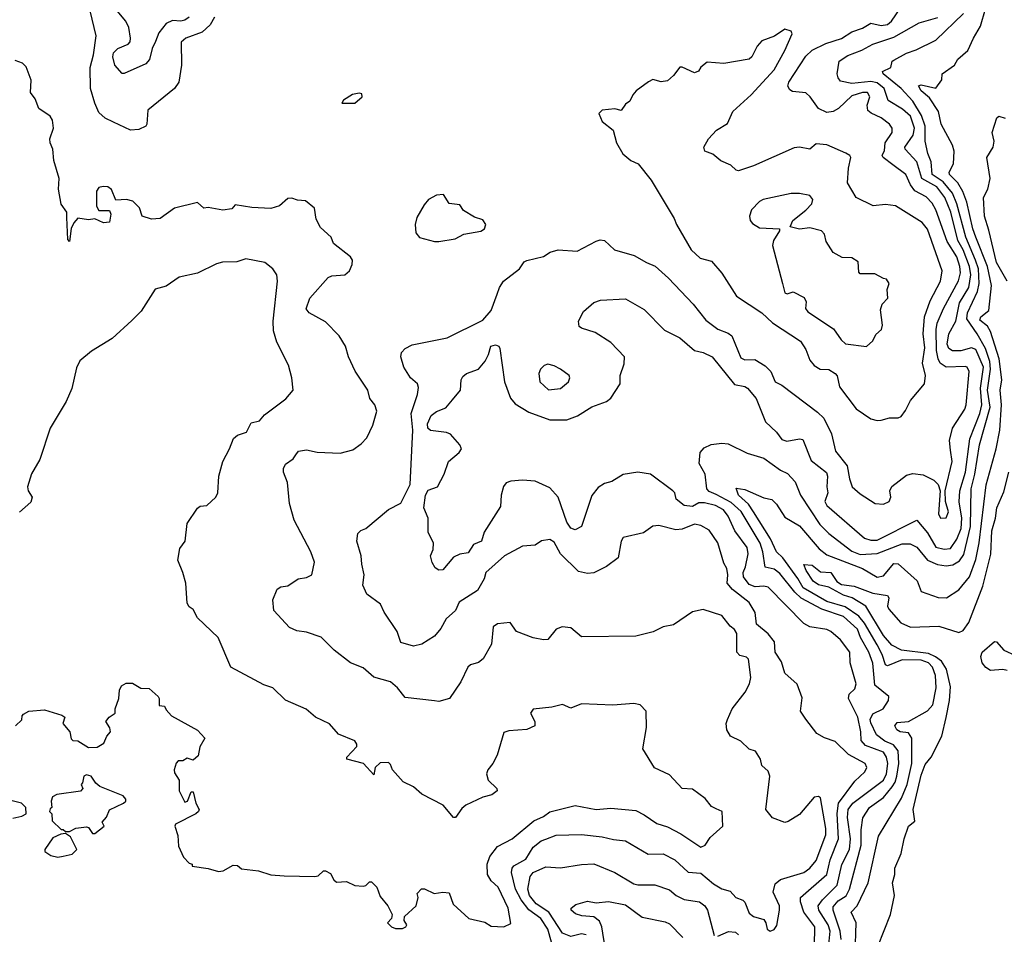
# Model space of a CAD drawing. Extents: x 1966327 to 2147849, y 395140 to 552178.
# Tile 164 of 256: x 2036657 to 2041352, y 491660 to 496023. Entities that reach past the tile are written whole.
import ezdxf

# ---------------------------------------------------------------- set-up
doc = ezdxf.new("R2010")
doc.units = 0

msp = doc.modelspace()

# ---------------------------------------------------------------- linework, layer by layer
at = {"layer": '0CON20XD'}
for points in [[(2037585.4, 496035), (2037565, 495998.2), (2037526.6, 495963.4), (2037449.5, 495935), (2037426.9, 495915), (2037428, 495805), (2037415.3, 495724.7), (2037395.9, 495694.1), (2037268.2, 495591.8), (2037263.6, 495525), (2037257.8, 495515), (2037225, 495498.9), (2037185, 495495.6), (2037104.2, 495534.2), (2037065, 495552.7), (2037035, 495580.6), (2037014.7, 495625), (2036994.2, 495695), (2036992.9, 495795), (2037009.2, 495855), (2037022.5, 495945), (2036993.3, 496065)], [(2037465.3, 496035), (2037445, 496019.7), (2037425, 496015.3), (2037385, 496018.9), (2037355, 496005.3), (2037319.9, 495960.1), (2037305, 495919.1), (2037288.4, 495885), (2037276.6, 495833.4), (2037258.4, 495811.6), (2037155, 495766.2), (2037145, 495766.7), (2037111.4, 495805), (2037101.1, 495845), (2037104.1, 495865), (2037125, 495885.4), (2037174.1, 495905.9), (2037183.3, 495916.7), (2037185.9, 495935), (2037177, 495985), (2037163, 496015), (2037114.1, 496074.1)], [(2040446.5, 491605), (2040447.5, 491695), (2040396.5, 491765), (2040379.3, 491815), (2040380, 491835), (2040505.6, 491945), (2040520.5, 492015), (2040560.5, 492115), (2040554.3, 492235.7), (2040560.7, 492285), (2040639.6, 492390.4), (2040686.9, 492435), (2040695.4, 492455), (2040688.5, 492475), (2040608.2, 492518.2), (2040545, 492579.4), (2040495, 492596.9), (2040458.1, 492618.1), (2040405.7, 492685.7), (2040380.5, 492725), (2040387.7, 492787.7), (2040363.2, 492853.2), (2040305, 492906.2), (2040289.1, 492959.1), (2040258.3, 493005), (2040255.5, 493055.5), (2040225, 493094), (2040170, 493140), (2040163.9, 493195), (2040135, 493242.7), (2040055, 493304), (2040030.4, 493335), (2040033.5, 493375), (2040028.6, 493405), (2040015, 493430), (2039985, 493527.5), (2039945, 493588.1), (2039905, 493609.2), (2039875, 493615.7), (2039815, 493592.7), (2039785, 493588.6), (2039705, 493610), (2039675, 493606.8), (2039631.2, 493575), (2039535, 493552.2), (2039524.7, 493535.3), (2039510.8, 493455), (2039455, 493414.4), (2039395, 493384.4), (2039365, 493381.1), (2039321.1, 493391.1), (2039235.5, 493475), (2039205, 493530), (2039185, 493542.5), (2039145, 493537.1), (2039114.2, 493515.8), (2039055, 493510.6), (2038968.6, 493465), (2038880, 493385), (2038871.1, 493355), (2038839.9, 493300.1), (2038752, 493245), (2038735.7, 493205), (2038690.9, 493165), (2038665, 493118.2), (2038635, 493082.5), (2038575, 493043.3), (2038535, 493034.5), (2038475, 493051.9), (2038456.9, 493105), (2038395, 493196.2), (2038377.5, 493235), (2038312.7, 493282.7), (2038292.5, 493325), (2038298.9, 493375), (2038287.8, 493425), (2038285.6, 493465), (2038264.2, 493535), (2038268.8, 493571.2), (2038284.2, 493585.8), (2038306.7, 493595), (2038415, 493686.7), (2038475, 493716.2), (2038518.9, 493805), (2038532.2, 494065), (2038523.1, 494145), (2038553.8, 494235), (2038558.3, 494268.3), (2038554.2, 494285), (2038520.8, 494315), (2038489.2, 494365), (2038474.2, 494415), (2038478, 494435), (2038495, 494454), (2038527.9, 494472.1), (2038695, 494505.5), (2038865, 494589.5), (2038905.6, 494635), (2038934.2, 494714.2), (2038944.3, 494745), (2038963.8, 494776.2), (2039040.6, 494835), (2039063, 494867), (2039075.4, 494874.6), (2039155, 494892.5), (2039186.9, 494913.1), (2039225, 494924.6), (2039315, 494918.1), (2039405, 494966.7), (2039425, 494972), (2039445, 494968.8), (2039492.5, 494925), (2039587.4, 494897.4), (2039645, 494864.2), (2039687.5, 494847.5), (2039750.3, 494790.3), (2039868.5, 494665), (2039928.8, 494588.8), (2039985, 494546.2), (2040035, 494528.2), (2040051.8, 494515), (2040095, 494410), (2040115, 494400), (2040162.1, 494402.1), (2040211.7, 494371.7), (2040237.7, 494345), (2040258.9, 494295), (2040290.8, 494279.2), (2040461, 494151), (2040491.8, 494121.8), (2040527.4, 494047.4), (2040547.1, 493965), (2040602.7, 493895), (2040612.7, 493832.7), (2040625.5, 493795), (2040665, 493761.1), (2040735.7, 493715.7), (2040775, 493711.9), (2040802.5, 493725), (2040810, 493745), (2040805.8, 493775), (2040815, 493796), (2040885, 493850), (2040915, 493858), (2040965, 493852), (2041016.2, 493826.2), (2041036, 493805), (2041046, 493775), (2041038.1, 493665), (2041046.7, 493645), (2041075, 493646.9), (2041085.8, 493675), (2041071.4, 493725), (2041070, 493775), (2041102.7, 493915), (2041095, 493970), (2041090.5, 494015), (2041104.7, 494075), (2041163, 494165), (2041170.2, 494185), (2041183.7, 494345), (2041175, 494364.7), (2041165, 494369.2), (2041075, 494365.5), (2041046.2, 494385), (2041035.4, 494405), (2041028, 494445), (2041026.3, 494545), (2041032, 494575), (2041061.9, 494645), (2041133.5, 494776.5), (2041141.9, 494815), (2041139.9, 494845), (2041125, 494892.2), (2041079.4, 494965), (2041025.7, 495115), (2041008.2, 495148.2), (2040978.4, 495178.4), (2040925, 495206.7), (2040904.7, 495234.7), (2040882.4, 495285), (2040820.3, 495330.3), (2040773.6, 495365), (2040769.1, 495375), (2040780.9, 495399.1), (2040782.8, 495435), (2040817.5, 495485), (2040817.6, 495505), (2040803.6, 495523.6), (2040765, 495554.1), (2040716.4, 495576.4), (2040700.2, 495590.2), (2040696.9, 495615), (2040710.4, 495655), (2040699.2, 495675), (2040675, 495676.2), (2040625, 495658.8), (2040561.7, 495598.3), (2040535, 495584.5), (2040505, 495580.5), (2040465, 495599.4), (2040425.6, 495655), (2040405, 495673.8), (2040340.9, 495680.9), (2040328.7, 495688.7), (2040320, 495705), (2040324.6, 495725), (2040405, 495848.5), (2040435, 495876.8), (2040500.2, 495909.8), (2040575, 495932.3), (2040625.2, 495964.8), (2040675, 495981.6), (2040715, 496006.2), (2040765, 495995.3), (2040795, 496000.5), (2040813.6, 496015), (2040855, 496076.2)], [(2040155.2, 493675), (2040131.8, 493711.8), (2040084.1, 493755), (2040072.7, 493787.3), (2040115, 493782), (2040205, 493741.8), (2040243.3, 493733.3), (2040265, 493711.6), (2040305, 493649.6), (2040375, 493608.5), (2040468.9, 493498.9), (2040505, 493470), (2040675, 493404.1), (2040745, 493363.8), (2040775, 493369.2), (2040825, 493428.2), (2040845, 493427.5), (2040936.3, 493346.3), (2040954.6, 493294.6), (2041036.6, 493266.6), (2041076, 493265), (2041135, 493302.5), (2041185.2, 493364.8), (2041215, 493447.5), (2041232.3, 493527.7), (2041265, 493804), (2041312.7, 493975), (2041330.6, 494065), (2041338.2, 494185), (2041331.3, 494255), (2041339.3, 494305), (2041327.7, 494405), (2041285.5, 494535.5), (2041270.8, 494560.8), (2041235, 494589.2), (2041240, 494605), (2041277.8, 494635), (2041289.8, 494755), (2041271.8, 494845), (2041215.9, 494985.9), (2041201.5, 495025), (2041172.3, 495152.3), (2041153.4, 495203.4), (2041130.3, 495245), (2041090, 495285), (2041088.1, 495295), (2041108.9, 495335), (2041112.6, 495395), (2041105, 495424.2), (2041050.4, 495525), (2041037.4, 495585), (2040995, 495650.3), (2040955, 495683.3), (2040942.5, 495707.5), (2040955, 495711.8), (2041025, 495695.8), (2041054.3, 495735.7), (2041055.7, 495765), (2041113.3, 495805), (2041130, 495835), (2041178.1, 495875), (2041204.7, 495935), (2041238.5, 495991.5), (2041262.6, 496075)], [(2041238, 494265), (2041252.9, 494365), (2041215, 494450), (2041195, 494457.8), (2041145, 494442.7), (2041105, 494443.8), (2041087.5, 494455), (2041079.3, 494475), (2041087.4, 494525), (2041121, 494585), (2041137.6, 494672.4), (2041182.1, 494745), (2041191.6, 494805), (2041185.6, 494845), (2041155, 494924.3), (2041130.2, 494970.2), (2041095.9, 495105), (2041068.6, 495175), (2041030.2, 495225), (2040959, 495265), (2040935.2, 495345), (2040878.4, 495405), (2040877.8, 495415), (2040917.7, 495472.3), (2040923.8, 495505), (2040905, 495562.2), (2040866.1, 495596.1), (2040797.1, 495637.1), (2040778.4, 495695), (2040745, 495722.3), (2040715, 495728.2), (2040625, 495717.9), (2040570, 495730), (2040558.8, 495745), (2040555.3, 495764.7), (2040563.5, 495825), (2040605, 495852.3), (2040672.9, 495877.1), (2040724.3, 495905.7), (2040825, 495939), (2040945, 496007.8), (2041035, 496033.3)], [(2041214.7, 494875), (2041167.4, 494985), (2041125.7, 495145), (2041104.7, 495194.7), (2041059.3, 495249.3), (2041007.7, 495285), (2041002.4, 495345), (2040986.3, 495385), (2040974, 495444), (2040975, 495514.2), (2040957.5, 495565), (2040915, 495633.6), (2040860, 495695), (2040774.5, 495765), (2040770.6, 495775), (2040810.8, 495795), (2040817.5, 495825), (2040825, 495830), (2040885, 495863.2), (2040931.2, 495878.8), (2041025, 495924.4), (2041157.1, 496052.9)], [(2040745, 494110.4), (2040765, 494112.5), (2040804.1, 494124.1), (2040845, 494122.9), (2040859.6, 494130.4), (2040881.1, 494158.9), (2040904.1, 494205.9), (2040970.8, 494285), (2040975.6, 494325), (2040961.5, 494385), (2040972.9, 494457.1), (2040964.8, 494525), (2040970.6, 494605), (2040998.7, 494681.3), (2041047.6, 494775), (2041055.3, 494825.3), (2040985, 495024), (2040960, 495055), (2040833.3, 495135), (2040785, 495141.4), (2040725.6, 495134.4), (2040646, 495175), (2040604.3, 495245), (2040607.9, 495315), (2040620.6, 495365), (2040615.5, 495375.5), (2040595.5, 495385.5), (2040506, 495426), (2040455, 495431.2), (2040424.3, 495405.7), (2040375, 495414.2), (2040348.9, 495411.1), (2040155, 495325.6), (2040085, 495302.5), (2040072.5, 495305), (2040048.3, 495328.3), (2039999.5, 495349.5), (2039961.3, 495381.3), (2039923.8, 495395), (2039918.8, 495415), (2039941.2, 495455), (2039978.8, 495495), (2040032.1, 495527.9), (2040056.7, 495585), (2040145.3, 495665), (2040255, 495783.9), (2040305, 495876.2), (2040340, 495955), (2040335, 495967.5), (2040305, 495977.5), (2040255.9, 495944.1), (2040195, 495921.2), (2040173.1, 495896.9), (2040147.5, 495845), (2040135, 495833.8), (2040015, 495813.8), (2039935, 495820), (2039904.1, 495795.9), (2039893, 495777), (2039875, 495770), (2039816.4, 495796.4), (2039805, 495796.2), (2039774.2, 495755.8), (2039745, 495731.2), (2039715, 495726.7), (2039675, 495737.5), (2039655, 495726.7), (2039597, 495683), (2039580, 495665), (2039566.4, 495633.6), (2039545, 495620), (2039525, 495590), (2039495, 495597.5), (2039435, 495591.2), (2039418.8, 495575), (2039435, 495536.7), (2039486, 495496), (2039502, 495435), (2039533.3, 495383.3), (2039571.4, 495351.4), (2039605.7, 495335.7), (2039668, 495258), (2039778.1, 495075), (2039789.4, 495045), (2039858.1, 494925), (2039901.4, 494885), (2039955, 494871.4), (2040005, 494813.1), (2040075, 494703.6), (2040195, 494624), (2040246.6, 494576.6), (2040379.1, 494489.1), (2040405, 494449.4), (2040425, 494399.4), (2040445, 494373.5), (2040473.8, 494355), (2040515, 494353.8), (2040545.6, 494335), (2040554.6, 494324.6), (2040565, 494272), (2040645, 494166.3), (2040715, 494118.5), (2040745, 494110.4)], [(2037973.3, 493946.7), (2037986.1, 493963.9), (2038025, 493970.6), (2038075, 493960), (2038185, 493955.6), (2038245, 493970.8), (2038285, 493999.2), (2038311.7, 494028.3), (2038341.1, 494088.9), (2038359.4, 494155), (2038351.1, 494185), (2038326.5, 494215), (2038316.7, 494255), (2038256.2, 494346.2), (2038225.4, 494415), (2038210.5, 494465), (2038181.1, 494515), (2038115, 494580.8), (2038036.7, 494625), (2038023, 494643), (2038040, 494695), (2038127.5, 494792.5), (2038145, 494801.5), (2038207.8, 494805), (2038229.6, 494825), (2038242.9, 494855), (2038243.3, 494875), (2038235, 494892), (2038153.8, 494955), (2038142.5, 494985), (2038091.2, 495031.2), (2038071.2, 495071.2), (2038063, 495123), (2038019.4, 495159.4), (2037982.3, 495162.3), (2037955, 495171.9), (2037935, 495169.4), (2037896.2, 495135), (2037855, 495121.4), (2037763.9, 495126.1), (2037685, 495140), (2037668.8, 495121.2), (2037625, 495114.2), (2037555, 495127.5), (2037535, 495124), (2037505, 495150), (2037395, 495124.4), (2037327.5, 495075), (2037285, 495071.1), (2037241.2, 495085), (2037228.1, 495125), (2037196.7, 495156.7), (2037165.7, 495164.3), (2037115, 495162.5), (2037095, 495213.3), (2037076.7, 495225), (2037055, 495227.8), (2037035, 495222), (2037023.1, 495205), (2037023.1, 495133.1), (2037035, 495112.5), (2037085, 495112.5), (2037091.2, 495095), (2037085, 495057.5), (2037057, 495053), (2037015, 495073.3), (2036985, 495068.8), (2036935, 495076.7), (2036915, 495053.8), (2036902.6, 495027.4), (2036895, 494964.3), (2036886.2, 494975), (2036881.2, 495078.8), (2036882.5, 495105), (2036855, 495143.3), (2036842.2, 495215), (2036845.7, 495265), (2036820.3, 495350.3), (2036815.7, 495405.7), (2036802.9, 495435), (2036801.4, 495455), (2036818.5, 495505), (2036813.4, 495543.4), (2036802.2, 495562.2), (2036748.3, 495598.3), (2036730.8, 495645), (2036709.2, 495675), (2036711.3, 495735), (2036688, 495798), (2036670.8, 495815), (2036635, 495827.8)], [(2038255, 495624), (2038290, 495655), (2038288.3, 495668.3), (2038275, 495672.5), (2038243.9, 495666.1), (2038201.7, 495638.3), (2038192.5, 495625), (2038255, 495624)], [(2041365, 494776.2), (2041315, 494864.5), (2041278.4, 495018.4), (2041256.4, 495085), (2041252.2, 495175), (2041272.5, 495215), (2041284.2, 495265), (2041268.8, 495365), (2041298.8, 495415), (2041303.6, 495443.6), (2041294.2, 495485), (2041316.1, 495553.9), (2041325, 495563.3), (2041355, 495553.3)], [(2038635, 494964.2), (2038655, 494964.3), (2038733, 494977), (2038775, 495000), (2038855, 495013.8), (2038872.5, 495025), (2038880, 495045), (2038865, 495067.5), (2038825, 495081.2), (2038772.7, 495112.7), (2038755, 495138.8), (2038705, 495146.4), (2038678.3, 495188.3), (2038644.2, 495185.8), (2038606.7, 495165), (2038585, 495140), (2038550.2, 495079.8), (2038541.9, 495045), (2038546.1, 495006.1), (2038563.9, 494983.9), (2038635, 494964.2)], [(2040695, 494463.3), (2040725, 494491.2), (2040738.8, 494521.2), (2040766.2, 494545), (2040770, 494565), (2040761.7, 494638.3), (2040768.8, 494665), (2040796, 494695), (2040793.8, 494735), (2040802.5, 494765), (2040790, 494785), (2040775, 494787.5), (2040735, 494810.8), (2040665, 494810), (2040658.3, 494818.3), (2040655, 494867.5), (2040625, 494886.2), (2040578.3, 494888.3), (2040535, 494912.5), (2040502.5, 494965), (2040495, 495000), (2040480, 495015), (2040425, 495030), (2040375, 495023.3), (2040330, 495035), (2040342.5, 495065), (2040405, 495114), (2040433.8, 495145), (2040438, 495165), (2040425, 495183.3), (2040375, 495193.8), (2040336.1, 495193.9), (2040202.5, 495165), (2040184.2, 495155), (2040146.7, 495115), (2040136.7, 495085), (2040140, 495065), (2040150.7, 495050.7), (2040185, 495029.2), (2040280, 495025), (2040280, 495015), (2040250.5, 494969.5), (2040246.2, 494945), (2040293.9, 494763.9), (2040305, 494720), (2040315.7, 494714.3), (2040345, 494724), (2040397.5, 494697.5), (2040406.1, 494676.1), (2040404.2, 494645), (2040415, 494628.8), (2040537.3, 494547.3), (2040574.4, 494495), (2040595, 494476.2), (2040695, 494463.3)], [(2036637.5, 492655), (2036667, 492683), (2036668.3, 492701.7), (2036675, 492710), (2036700, 492725), (2036775, 492731.4), (2036857.5, 492705), (2036872.5, 492695), (2036863.3, 492665), (2036896.2, 492625), (2036903, 492593), (2036910, 492585), (2036935, 492582.5), (2036985, 492551.2), (2037027, 492553), (2037058.3, 492571.7), (2037072.5, 492605), (2037090, 492625), (2037087.5, 492645), (2037067.5, 492675), (2037083.3, 492695), (2037112.5, 492715), (2037112.5, 492735), (2037130, 492785), (2037132.5, 492825), (2037142.5, 492845), (2037165, 492857.5), (2037195, 492857.5), (2037235, 492833.3), (2037275, 492832.5), (2037317.5, 492795), (2037322.5, 492785), (2037321.7, 492751.7), (2037348.3, 492748.3), (2037355, 492730), (2037381.7, 492701.7), (2037505, 492633.3), (2037540, 492595), (2037516.1, 492553.9), (2037508.3, 492511.7), (2037485, 492490), (2037455, 492500), (2037435, 492487.5), (2037413, 492487), (2037403, 492477), (2037393.3, 492445), (2037395, 492430), (2037417.5, 492395), (2037417.5, 492345), (2037445, 492290), (2037457.5, 492295), (2037475, 492340), (2037485, 492340), (2037497.5, 492285), (2037512.5, 492255), (2037510, 492245), (2037497.5, 492235), (2037400, 492185), (2037397.1, 492175), (2037411.8, 492131.8), (2037415, 492080), (2037438.3, 492028.3), (2037465, 492000), (2037480, 491995), (2037480, 491985), (2037555, 491974), (2037605, 491959.4), (2037627.8, 491962.2), (2037675, 491990), (2037695, 491987.5), (2037715, 491972.5), (2037795, 491963.3), (2037855, 491943.3), (2037918.3, 491938.3), (2038064.5, 491935.5), (2038080.5, 491939.5), (2038105, 491962.5), (2038115, 491962.5), (2038139.3, 491949.3), (2038155, 491920), (2038168.3, 491908.3), (2038215, 491912.5), (2038255, 491892.5), (2038295, 491890), (2038307, 491893), (2038325, 491910), (2038335, 491910), (2038360, 491885), (2038375, 491840), (2038412.5, 491795), (2038432.5, 491755), (2038430, 491735), (2038410, 491715), (2038430, 491695), (2038448.3, 491688.3), (2038481.7, 491688.3), (2038497.5, 491695), (2038502.5, 491705), (2038490, 491725), (2038492.5, 491745), (2038546.7, 491795), (2038557.5, 491835), (2038552.5, 491855), (2038573.6, 491876.4), (2038586.4, 491876.4), (2038633.9, 491853.9), (2038675, 491861.2), (2038705, 491857.5), (2038723.2, 491803.2), (2038798.8, 491735), (2038875, 491717.1), (2038905, 491698.9), (2038965, 491695.8), (2038998.8, 491711.2), (2038986, 491784), (2038938.9, 491885), (2038904.6, 491914.6), (2038886.9, 491945), (2038886.5, 491995), (2038898.8, 492031.2), (2038935, 492078.6), (2039005, 492115.6), (2039108.7, 492201.3), (2039155, 492221.6), (2039185, 492243.8), (2039305, 492273.7), (2039405, 492255.3), (2039475, 492262), (2039595, 492250), (2039635, 492230.6), (2039695, 492188.2), (2039745, 492172.5), (2039809.1, 492139.1), (2039905, 492075.4), (2039925.4, 492085), (2039948.8, 492121.2), (2040010, 492175), (2040005.6, 492245), (2039978.3, 492258.3), (2039955, 492268.9), (2039925, 492307.5), (2039865, 492352), (2039815, 492356.2), (2039755, 492421.2), (2039684.4, 492454.4), (2039627.5, 492545), (2039646.1, 492646.1), (2039644, 492725), (2039615, 492754), (2039585, 492760.8), (2039485, 492752.9), (2039335, 492759.4), (2039285, 492738.6), (2039245, 492755.6), (2039195, 492742.9), (2039105, 492733.8), (2039093.3, 492715), (2039113.3, 492675), (2039112.5, 492655), (2039075, 492637.1), (2038989.3, 492630.7), (2038965, 492622.5), (2038933.3, 492515), (2038913.3, 492475), (2038888.8, 492445), (2038882, 492425), (2038890, 492395), (2038932.5, 492355), (2038933.3, 492345), (2038907.5, 492325), (2038865.8, 492314.2), (2038785, 492276.2), (2038765, 492260), (2038735, 492217.5), (2038725, 492217.5), (2038675.8, 492275.8), (2038575, 492328.8), (2038534.1, 492364.1), (2038485, 492387.5), (2038434, 492444), (2038425, 492470), (2038415, 492480), (2038375, 492477.5), (2038352.5, 492455), (2038345, 492420), (2038296.7, 492475), (2038217.5, 492495), (2038217.5, 492505), (2038264, 492555), (2038265, 492567.5), (2038255, 492583.3), (2038177.5, 492615), (2038135, 492664), (2038067.5, 492695), (2038023.6, 492733.6), (2037925, 492777.5), (2037863.3, 492835), (2037820.7, 492850.7), (2037663.8, 492935), (2037603.8, 493075), (2037505, 493170), (2037485, 493210), (2037465, 493222.5), (2037455, 493240), (2037448.6, 493335), (2037435.7, 493385.7), (2037411.2, 493445), (2037420.5, 493499.5), (2037446.2, 493535), (2037455, 493620), (2037505, 493692.5), (2037518.3, 493701.7), (2037550, 493705), (2037592.5, 493745), (2037602.5, 493765), (2037606.7, 493845), (2037626, 493915), (2037658, 493975), (2037675.8, 494025), (2037695, 494041.1), (2037738.1, 494055), (2037760.6, 494099.4), (2037800.8, 494109.2), (2037825, 494137.8), (2037925.5, 494214.5), (2037961.2, 494255), (2037954.3, 494315), (2037938.9, 494375), (2037883.8, 494483.8), (2037867.9, 494537.9), (2037865.4, 494585), (2037886.5, 494775), (2037883.8, 494806.2), (2037863.6, 494833.6), (2037826.2, 494865), (2037735, 494881.4), (2037691.8, 494868.2), (2037624.6, 494865.4), (2037595, 494858.1), (2037505, 494814), (2037417.5, 494795), (2037355, 494751.2), (2037303.1, 494736.9), (2037236.9, 494633.1), (2037191.8, 494588.2), (2037098.3, 494501.7), (2036999.1, 494440.9), (2036944, 494395), (2036927.7, 494362.3), (2036905.8, 494264.2), (2036878.3, 494201.7), (2036802, 494075), (2036753.8, 493925), (2036713.1, 493856.9), (2036694, 493795), (2036698, 493775), (2036716.2, 493745), (2036709.5, 493720.5), (2036656.7, 493673.3)], [(2040574.4, 491635.6), (2040568.8, 491675), (2040534.9, 491775), (2040535, 491790.5), (2040560.1, 491819.9), (2040597.1, 491842.9), (2040613.9, 491875), (2040669.1, 492085), (2040669, 492159), (2040677.7, 492215), (2040709.1, 492265), (2040775, 492312.7), (2040817.2, 492362.8), (2040831.4, 492385), (2040839.5, 492415), (2040849.1, 492475), (2040845, 492535.5), (2040823.8, 492563.8), (2040782, 492582), (2040742.2, 492612.2), (2040715, 492668.5), (2040712.6, 492685), (2040725, 492711.9), (2040773.2, 492735), (2040799.4, 492775), (2040800.5, 492795), (2040735, 492847.8), (2040725, 492953.8), (2040705.6, 493005), (2040665.2, 493075), (2040651.5, 493115), (2040585, 493175.4), (2040481.5, 493211.5), (2040383.4, 493263.4), (2040352.3, 493292.3), (2040281.1, 493381.1), (2040255, 493401), (2040211.7, 493411.7), (2040200.7, 493485), (2040188.1, 493525), (2040096.8, 493676.8), (2040049.1, 493719.1), (2039978.4, 493758.4), (2039945, 493771.9), (2039932.5, 493785), (2039925.2, 493855.2), (2039897, 493905), (2039901.8, 493958.2), (2039920.1, 493979.9), (2039954.1, 493995.9), (2040005, 494002.5), (2040035, 494000), (2040125, 493955.6), (2040205, 493931.1), (2040285, 493873.3), (2040318.3, 493858.3), (2040355, 493818.6), (2040380.3, 493755), (2040472.1, 493615), (2040515, 493571.3), (2040625, 493487.1), (2040665, 493471.8), (2040745, 493475.7), (2040865, 493523.1), (2040902.9, 493522.9), (2040935, 493507.3), (2040985, 493444.4), (2041033.4, 493423.4), (2041075, 493417.8), (2041106.9, 493423.1), (2041137.9, 493442.1), (2041158.5, 493471.5), (2041190.9, 493605), (2041193.9, 493785), (2041211.3, 493855), (2041233.5, 493995), (2041283.9, 494175), (2041272.1, 494255), (2041285.3, 494355), (2041282.5, 494392.5), (2041261.5, 494455), (2041222.4, 494525), (2041172.5, 494595), (2041175.5, 494625), (2041223.1, 494726.9), (2041231.9, 494765), (2041228.1, 494835), (2041214.7, 494875)], [(2040513.9, 491596.1), (2040520.9, 491675), (2040512.4, 491705), (2040467.1, 491775), (2040464.7, 491795), (2040485.2, 491825), (2040553.9, 491895), (2040577.6, 491992.4), (2040613.2, 492065), (2040618.8, 492115), (2040603.5, 492216.5), (2040607.8, 492255), (2040628.7, 492285), (2040775.7, 492395), (2040789.4, 492425), (2040796, 492475), (2040790.2, 492505), (2040775, 492529), (2040690, 492560), (2040668.9, 492585), (2040667.7, 492625), (2040653.2, 492695), (2040608.2, 492785), (2040612.5, 492805), (2040638.5, 492831.5), (2040645.3, 492854.7), (2040616.2, 492955), (2040614.4, 493005), (2040570, 493065), (2040524.3, 493105), (2040505, 493113.8), (2040425, 493127.1), (2040395, 493142.5), (2040226.2, 493316.2), (2040205, 493320.8), (2040163, 493317), (2040135, 493328.7), (2040108, 493365), (2040107, 493385), (2040117.2, 493412.8), (2040130.2, 493475), (2040125.2, 493505), (2040066.1, 493585), (2040034.2, 493655), (2040013, 493685), (2039975, 493705.4), (2039922.3, 493717.7), (2039895, 493717.5), (2039865, 493700.8), (2039825, 493706.1), (2039787.5, 493735), (2039781.1, 493765), (2039771.9, 493775), (2039665, 493855.6), (2039605, 493863.8), (2039535, 493853.2), (2039480.2, 493819.8), (2039445, 493811.1), (2039415, 493791.8), (2039385, 493753.1), (2039336.2, 493605), (2039305, 493588.9), (2039285, 493597.1), (2039265, 493625.3), (2039225, 493745.8), (2039185, 493789.3), (2039115, 493822), (2039055, 493826.1), (2038998.3, 493821.7), (2038977.2, 493812.8), (2038964.6, 493795.4), (2038952.2, 493755), (2038949.7, 493700.3), (2038871.7, 493578.3), (2038858.2, 493535), (2038821.4, 493518.6), (2038795, 493480), (2038755, 493473.8), (2038725, 493458.5), (2038675, 493398.6), (2038655, 493397.5), (2038638.3, 493408.3), (2038623.4, 493433.4), (2038616, 493465), (2038628.6, 493495), (2038630, 493525), (2038605, 493578.8), (2038604.7, 493645), (2038583.3, 493695), (2038591.9, 493755), (2038605, 493779.2), (2038648.5, 493795), (2038681.1, 493855), (2038700.9, 493915), (2038751.9, 493958.1), (2038763.1, 493975), (2038755.6, 493995), (2038711.5, 494045), (2038692.8, 494052.8), (2038615, 494063.4), (2038603.1, 494075), (2038601.9, 494095), (2038618.7, 494135), (2038645, 494153.4), (2038688.6, 494171.4), (2038720.6, 494209.4), (2038758.1, 494255), (2038761.9, 494305), (2038769.4, 494320.6), (2038787.5, 494335), (2038845, 494355.8), (2038876.2, 494393.8), (2038892.7, 494425), (2038903.8, 494465), (2038925, 494471.2), (2038942, 494465), (2038946.9, 494455), (2038968.2, 494295), (2038997.8, 494217.8), (2039019.9, 494189.9), (2039085, 494150), (2039185, 494114.6), (2039265.3, 494114.7), (2039317, 494133), (2039385, 494176.8), (2039455, 494201.8), (2039475, 494217.8), (2039519.5, 494285), (2039520, 494325), (2039539.6, 494380.4), (2039540, 494415), (2039475, 494482.1), (2039400.4, 494530.4), (2039335, 494551.1), (2039325, 494560), (2039321.4, 494585), (2039345, 494630), (2039395, 494674), (2039425.5, 494684.5), (2039545, 494691.5), (2039635, 494640.4), (2039731.5, 494541.5), (2039805, 494505.4), (2039874.4, 494445), (2039915.3, 494435.3), (2039958.6, 494415), (2040065, 494281.8), (2040115, 494272.5), (2040126.9, 494265), (2040167.9, 494215), (2040212.7, 494105), (2040265.6, 494055), (2040290.6, 494020.6), (2040315, 494012), (2040375, 494024), (2040390.4, 494020.4), (2040430.4, 493920.4), (2040503.4, 493863.4), (2040508.2, 493845), (2040505, 493794), (2040510.4, 493765), (2040495.9, 493725), (2040504.7, 493705), (2040685, 493548.9), (2040715, 493540), (2040745, 493540), (2040935, 493635.3), (2040986, 493575), (2041025, 493506.5), (2041065, 493496.8), (2041095, 493500.8), (2041125, 493545.4), (2041145.1, 493595), (2041148.7, 493645), (2041136.7, 493723.3), (2041139.3, 493775), (2041166.8, 493865), (2041186.5, 494023.5), (2041234.4, 494144.4), (2041244.1, 494185), (2041238, 494265)], [(2039177.6, 494257.6), (2039235, 494263.1), (2039274.2, 494295), (2039280.8, 494315), (2039276.2, 494325), (2039236.2, 494356.2), (2039205, 494371.4), (2039175, 494379.2), (2039157, 494373), (2039140, 494355), (2039132.9, 494335), (2039137.5, 494295), (2039177.6, 494257.6)], [(2039192.5, 491622.5), (2039175.4, 491685), (2039142.2, 491735), (2039085, 491777.3), (2039048, 491825), (2039021.4, 491875), (2039001.3, 491955), (2039004.7, 491975), (2039013.7, 491986.3), (2039071, 492019), (2039105, 492075.9), (2039143.6, 492106.4), (2039165, 492113.3), (2039215, 492133.2), (2039335, 492135.4), (2039434.5, 492125.5), (2039488, 492112), (2039545, 492106.4), (2039652.9, 492042.9), (2039725, 492043.8), (2039780.6, 492015), (2039845, 491956), (2039905, 491952.1), (2039965, 491900), (2040005, 491876.8), (2040043.8, 491865), (2040072, 491835), (2040105, 491823.1), (2040115, 491812.5), (2040135, 491760), (2040155, 491745.5), (2040205, 491730), (2040215.3, 491715.3), (2040221.1, 491685), (2040235, 491675.5), (2040255, 491683.6), (2040267.7, 491702.3), (2040280.4, 491775), (2040279.1, 491795), (2040250.2, 491860.2), (2040258.9, 491901.1), (2040285, 491920.8), (2040395, 491954.7), (2040424.6, 491975), (2040455, 492012.7), (2040501.4, 492135), (2040501, 492165), (2040475, 492311.2), (2040465, 492317.5), (2040445, 492314.2), (2040375, 492232), (2040321.7, 492198.3), (2040305, 492192.5), (2040245.9, 492215.9), (2040214.2, 492255), (2040233.8, 492415), (2040225, 492437.5), (2040195.9, 492465.9), (2040188.8, 492495), (2040165, 492533.3), (2040135, 492543.8), (2040095, 492580.8), (2040046.2, 492605), (2040029.2, 492635), (2040025.6, 492665), (2040031.5, 492685), (2040054.6, 492735.4), (2040116.4, 492815), (2040136.1, 492855), (2040142.3, 492885), (2040131.7, 492971.7), (2040121.7, 492981.7), (2040089.8, 492989.8), (2040075.6, 493005), (2040075.9, 493095), (2040065, 493114.4), (2040045, 493129.4), (2040005, 493180.6), (2039915, 493209.4), (2039865, 493198.8), (2039773.9, 493136.1), (2039725, 493126.2), (2039677.3, 493102.7), (2039595, 493081.9), (2039335, 493079.4), (2039285, 493121.5), (2039243.9, 493126.1), (2039214.5, 493115.5), (2039175, 493066.2), (2039155, 493064.2), (2039105, 493074), (2039025, 493104.2), (2038995, 493147.5), (2038935, 493140.8), (2038915, 493126.7), (2038906.6, 493043.4), (2038866.8, 492973.2), (2038845, 492956.7), (2038805.8, 492945), (2038794.4, 492935), (2038761.1, 492865), (2038705.6, 492784.4), (2038655, 492771.2), (2038635, 492773.3), (2038495, 492790), (2038458.8, 492835), (2038425, 492864), (2038345, 492886), (2038295, 492931.4), (2038233.8, 492955), (2038156, 493015), (2038095, 493077.1), (2038025, 493101.4), (2037977.7, 493107.7), (2037944.2, 493124.2), (2037868.8, 493205), (2037864.2, 493255.8), (2037884.2, 493305.8), (2037902.7, 493317.3), (2037935, 493322.5), (2037985, 493355.8), (2038025, 493361.5), (2038050, 493375), (2038063.1, 493435), (2038045, 493483.8), (2037965.4, 493635.4), (2037943.8, 493715), (2037933.2, 493815), (2037914.4, 493865), (2037915, 493882.5), (2037925, 493903.3), (2037961.7, 493928.3), (2037973.3, 493946.7)], [(2040748.9, 491601.1), (2040808.9, 491755), (2040827.4, 491845), (2040818.9, 491905), (2040829.4, 491945), (2040829.2, 491975), (2040859.4, 492045), (2040874.1, 492115), (2040895, 492176), (2040925, 492200), (2040917.7, 492255), (2040955, 492419.4), (2040975, 492470), (2041002.5, 492505), (2041053.1, 492605), (2041075, 492693.8), (2041090.6, 492775), (2041095, 492840), (2041076.2, 492925), (2041052.1, 492962.1), (2041024.1, 492984.1), (2040990, 493000), (2040861.4, 493015), (2040815, 493039.6), (2040775.8, 493085), (2040691.4, 493225), (2040625.4, 493265.4), (2040585, 493277.3), (2040515, 493315.7), (2040465, 493327.4), (2040440.2, 493345), (2040406.1, 493395), (2040396.1, 493423.9), (2040435, 493420.2), (2040475, 493388.2), (2040525, 493385.6), (2040553.3, 493343.3), (2040575, 493329.2), (2040635, 493320.2), (2040725, 493286.7), (2040795, 493276.8), (2040800.6, 493265), (2040795.4, 493225), (2040801.5, 493211.5), (2040858.9, 493145), (2040905, 493125.6), (2041039.3, 493129.3), (2041135, 493099.4), (2041155, 493108.5), (2041182, 493148), (2041248.9, 493321.1), (2041286.5, 493473.5), (2041292.1, 493585), (2041309.8, 493645), (2041316.6, 493695), (2041349.4, 493770.6), (2041372.6, 493865)], [(2040641.1, 491565), (2040645.2, 491715), (2040621.2, 491765), (2040649.5, 491795), (2040702.4, 491905), (2040751.7, 492128.3), (2040861.2, 492308.8), (2040888.5, 492375), (2040910.8, 492475), (2040910.5, 492595), (2040895, 492620.3), (2040855, 492626.5), (2040839.1, 492635), (2040829.1, 492655), (2040840.1, 492669.9), (2040895, 492675.8), (2040985, 492726.5), (2041010.2, 492755), (2041027.1, 492835), (2041023, 492895), (2041008.8, 492935), (2040990.2, 492955), (2040955, 492967.9), (2040865, 492969.2), (2040795, 492940.5), (2040785, 492945.3), (2040768.6, 492995), (2040745, 493040.7), (2040685, 493144.8), (2040658, 493178), (2040592.4, 493222.4), (2040505, 493247.3), (2040393, 493313), (2040367.7, 493357.7), (2040295.5, 493455.5), (2040264.9, 493484.9), (2040236.5, 493546.5), (2040155.2, 493675)], [(2041365, 492918), (2041345, 492922.9), (2041285, 492919), (2041262.8, 492932.8), (2041245.5, 492955), (2041239.8, 492985), (2041246.4, 493005), (2041305, 493056.9), (2041315, 493055.8), (2041348.8, 493015), (2041405, 492990.4)], [(2037015, 492140), (2037060, 492175), (2037050, 492195), (2037070.7, 492219.3), (2037086.1, 492253.9), (2037152.5, 492285), (2037162.5, 492295), (2037162.5, 492305), (2037150.7, 492320.7), (2037040, 492365), (2037020.7, 492380.7), (2036997.5, 492415), (2036975, 492420), (2036962.5, 492415), (2036957, 492383), (2036950, 492375), (2036957.5, 492355), (2036947, 492343), (2036833.8, 492326.2), (2036813.6, 492316.4), (2036807.5, 492295), (2036810, 492265), (2036801.7, 492258.3), (2036800, 492245), (2036810, 492235), (2036811.7, 492201.7), (2036855, 492160), (2036865, 492160), (2036875, 492150), (2036895, 492150), (2036925, 492166.7), (2036975, 492172.5), (2036985, 492170), (2037005, 492140), (2037015, 492140)], [(2036625, 492214), (2036667, 492223), (2036687.5, 492235), (2036685.8, 492265), (2036665, 492286.2), (2036590, 492305)], [(2036838.3, 492028.3), (2036865, 492032), (2036908, 492042), (2036930, 492065), (2036900, 492125), (2036875, 492140), (2036853, 492137), (2036815, 492120), (2036777.5, 492065), (2036777.5, 492055), (2036806.1, 492036.1), (2036838.3, 492028.3)], [(2039357.5, 491657.5), (2039335, 491661.8), (2039285, 491649.2), (2039245.2, 491665.2), (2039179.2, 491765), (2039119, 491805), (2039088.1, 491845), (2039080, 491875), (2039091.3, 491935), (2039105.7, 491955), (2039165, 491982.2), (2039235, 491977.5), (2039335, 491993.5), (2039395, 491996.2), (2039495, 491954.6), (2039585, 491900.4), (2039605, 491895.5), (2039685, 491896.5), (2039755, 491872.2), (2039786.9, 491845), (2039825, 491825.9), (2039897.5, 491815), (2039924.5, 491795), (2039936.8, 491775), (2039967.5, 491655)], [(2039448.8, 491595), (2039432.5, 491695), (2039422.2, 491722.2), (2039395, 491743.4), (2039338, 491748), (2039307.1, 491757.1), (2039286.7, 491775), (2039286.7, 491785), (2039308.3, 491801.7), (2039365, 491818.3), (2039405, 491810.5), (2039465, 491817), (2039545, 491800), (2039625, 491742.3), (2039735, 491720), (2039755, 491710.6), (2039818.6, 491645)], [(2039985, 491651.2), (2040037, 491673), (2040070.6, 491670.6), (2040085, 491658.2)]]:
    msp.add_lwpolyline(points, dxfattribs=at)

doc.saveas('drawing.dxf')
